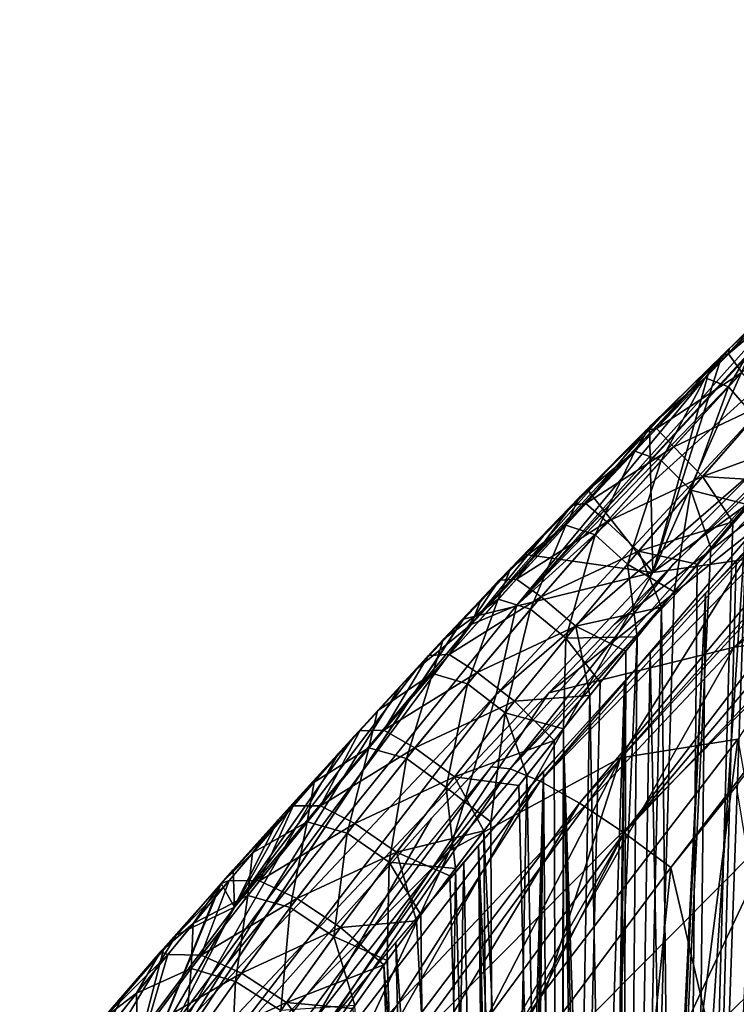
# Model space of a CAD drawing. Header units: millimetres. Extents: x -148 to 148, y -42 to 96.
# Tile 22 of 132: x -135 to -122, y 39 to 56. Entities that reach past the tile are written whole.
import ezdxf

# ---------------------------------------------------------------- set-up
doc = ezdxf.new("R2010")
doc.units = ezdxf.units.MM
doc.header["$LTSCALE"] = 127.314815
for name, color, linetype in [('163', 7, 'CONTINUOUS'), ('165', 7, 'CONTINUOUS'), ('169', 7, 'CONTINUOUS'), ('170', 7, 'CONTINUOUS'), ('185', 7, 'CONTINUOUS'), ('189', 7, 'CONTINUOUS'), ('190', 7, 'CONTINUOUS'), ('203', 7, 'CONTINUOUS'), ('206', 7, 'CONTINUOUS'), ('216', 7, 'CONTINUOUS'), ('218', 7, 'CONTINUOUS'), ('234', 7, 'CONTINUOUS'), ('236', 7, 'CONTINUOUS'), ('237', 7, 'CONTINUOUS')]:
    doc.layers.add(name, color=color, linetype=linetype)

msp = doc.modelspace()

# ---------------------------------------------------------------- linework, layer by layer
at = {"layer": '163', "color": 40, "linetype": 'Continuous', "true_color": 0xfaa000}
for points in [[(-118.674, 46.944, 37.557), (-109.849, 56.048, 34.356), (-123.34, 46.279, 25.943), (-118.674, 46.944, 37.557)], [(-109.849, 56.048, 34.356), (-114.237, 55.377, 23.875), (-123.34, 46.279, 25.943), (-109.849, 56.048, 34.356)], [(-123.34, 46.279, 25.943), (-114.237, 55.377, 23.875), (-121.279, 50.936, 14.214), (-123.34, 46.279, 25.943)], [(-122.117, 50.112, 14.309), (-123.34, 46.279, 25.943), (-121.279, 50.936, 14.214), (-122.117, 50.112, 14.309)], [(-122.324, 49.907, 14.326), (-123.34, 46.279, 25.943), (-122.117, 50.112, 14.309), (-122.324, 49.907, 14.326)], [(-123.394, 48.839, 14.379), (-123.34, 46.279, 25.943), (-122.324, 49.907, 14.326), (-123.394, 48.839, 14.379)], [(-124.485, 47.734, 14.369), (-123.34, 46.279, 25.943), (-123.394, 48.839, 14.379), (-124.485, 47.734, 14.369)], [(-125.589, 46.598, 14.294), (-123.34, 46.279, 25.943), (-124.485, 47.734, 14.369), (-125.589, 46.598, 14.294)], [(-116.397, 37.663, 58.857), (-112.747, 47.457, 48.862), (-123.229, 37.286, 47.15), (-116.397, 37.663, 58.857)], [(-112.747, 47.457, 48.862), (-118.674, 46.944, 37.557), (-123.229, 37.286, 47.15), (-112.747, 47.457, 48.862)], [(-123.229, 37.286, 47.15), (-118.674, 46.944, 37.557), (-128.749, 36.776, 35.033), (-123.229, 37.286, 47.15)], [(-118.674, 46.944, 37.557), (-123.34, 46.279, 25.943), (-128.749, 36.776, 35.033), (-118.674, 46.944, 37.557)], [(-126.679, 45.458, 14.155), (-123.34, 46.279, 25.943), (-125.589, 46.598, 14.294), (-126.679, 45.458, 14.155)], [(-123.34, 46.279, 25.943), (-126.679, 45.458, 14.155), (-132.881, 36.129, 22.648), (-123.34, 46.279, 25.943)], [(-128.749, 36.776, 35.033), (-123.34, 46.279, 25.943), (-132.881, 36.129, 22.648), (-128.749, 36.776, 35.033)], [(-126.679, 45.458, 14.155), (-126.696, 45.44, 14.152), (-132.881, 36.129, 22.648), (-126.679, 45.458, 14.155)], [(-132.881, 36.129, 22.648), (-126.696, 45.44, 14.152), (-127.801, 44.265, 13.944), (-132.881, 36.129, 22.648)], [(-128.89, 43.086, 13.67), (-132.881, 36.129, 22.648), (-127.801, 44.265, 13.944), (-128.89, 43.086, 13.67)], [(-129.957, 41.91, 13.333), (-132.881, 36.129, 22.648), (-128.89, 43.086, 13.67), (-129.957, 41.91, 13.333)], [(-130.959, 40.786, 12.95), (-132.881, 36.129, 22.648), (-129.957, 41.91, 13.333), (-130.959, 40.786, 12.95)], [(-130.99, 40.752, 12.937), (-132.881, 36.129, 22.648), (-130.959, 40.786, 12.95), (-130.99, 40.752, 12.937)], [(-131.979, 39.621, 12.488), (-132.881, 36.129, 22.648), (-130.99, 40.752, 12.937), (-131.979, 39.621, 12.488)], [(-132.919, 38.527, 11.992), (-132.881, 36.129, 22.648), (-131.979, 39.621, 12.488), (-132.919, 38.527, 11.992)]]:
    msp.add_3dface(points, dxfattribs=at)
at = {"layer": '165', "color": 40, "linetype": 'Continuous', "true_color": 0xfaa000}
for points in [[(-121.992, 50.235, -14.297), (-126.548, 45.362, -15.517), (-122.116, 50.113, -14.309), (-121.992, 50.235, -14.297)], [(-122.116, 50.113, -14.309), (-126.548, 45.362, -15.517), (-123.064, 49.17, -14.37), (-122.116, 50.113, -14.309)], [(-123.064, 49.17, -14.37), (-126.548, 45.362, -15.517), (-124.16, 48.065, -14.379), (-123.064, 49.17, -14.37)], [(-124.16, 48.065, -14.379), (-126.548, 45.362, -15.517), (-125.272, 46.926, -14.322), (-124.16, 48.065, -14.379)], [(-125.272, 46.926, -14.322), (-126.548, 45.362, -15.517), (-126.389, 45.763, -14.198), (-125.272, 46.926, -14.322)], [(-126.389, 45.763, -14.198), (-126.548, 45.362, -15.517), (-127.507, 44.58, -14.006), (-126.389, 45.763, -14.198)], [(-126.548, 45.362, -15.517), (-130.727, 40.368, -16.668), (-127.507, 44.58, -14.006), (-126.548, 45.362, -15.517)], [(-127.507, 44.58, -14.006), (-130.727, 40.368, -16.668), (-128.611, 43.39, -13.747), (-127.507, 44.58, -14.006)], [(-128.611, 43.39, -13.747), (-130.727, 40.368, -16.668), (-129.695, 42.202, -13.422), (-128.611, 43.39, -13.747)], [(-129.695, 42.202, -13.422), (-130.727, 40.368, -16.668), (-130.747, 41.026, -13.037), (-129.695, 42.202, -13.422)], [(-130.747, 41.026, -13.037), (-130.727, 40.368, -16.668), (-130.959, 40.787, -12.95), (-130.747, 41.026, -13.037)], [(-130.959, 40.787, -12.95), (-130.727, 40.368, -16.668), (-131.756, 39.877, -12.596), (-130.959, 40.787, -12.95)], [(-130.727, 40.368, -16.668), (-134.519, 35.289, -17.739), (-131.756, 39.877, -12.596), (-130.727, 40.368, -16.668)], [(-131.756, 39.877, -12.596), (-134.519, 35.289, -17.739), (-132.717, 38.764, -12.105), (-131.756, 39.877, -12.596)], [(-132.717, 38.764, -12.105), (-134.519, 35.289, -17.739), (-133.619, 37.699, -11.574), (-132.717, 38.764, -12.105)]]:
    msp.add_3dface(points, dxfattribs=at)
at = {"layer": '169', "color": 40, "linetype": 'Continuous', "true_color": 0xfaa000}
for points in [[(-122.842, 13.913, 5.342), (-120.414, 48.953, 11.093), (-121.849, 13.913, 5.068), (-122.842, 13.913, 5.342)], [(-121.037, 48.227, 11.132), (-120.414, 48.953, 11.093), (-122.842, 13.913, 5.342), (-121.037, 48.227, 11.132)], [(-121.67, 47.483, 11.145), (-121.037, 48.227, 11.132), (-122.842, 13.913, 5.342), (-121.67, 47.483, 11.145)], [(-123.903, 13.913, 5.514), (-121.67, 47.483, 11.145), (-122.842, 13.913, 5.342), (-123.903, 13.913, 5.514)], [(-122.312, 46.72, 11.13), (-121.67, 47.483, 11.145), (-123.903, 13.913, 5.514), (-122.312, 46.72, 11.13)], [(-122.961, 45.938, 11.089), (-122.312, 46.72, 11.13), (-123.903, 13.913, 5.514), (-122.961, 45.938, 11.089)], [(-123.613, 45.143, 11.019), (-122.961, 45.938, 11.089), (-123.903, 13.913, 5.514), (-123.613, 45.143, 11.019)], [(-125, 13.913, 5.573), (-123.613, 45.143, 11.019), (-123.903, 13.913, 5.514), (-125, 13.913, 5.573)], [(-124.266, 44.337, 10.92), (-123.613, 45.143, 11.019), (-125, 13.913, 5.573), (-124.266, 44.337, 10.92)], [(-124.917, 43.521, 10.793), (-124.266, 44.337, 10.92), (-125, 13.913, 5.573), (-124.917, 43.521, 10.793)], [(-125.564, 42.698, 10.638), (-124.917, 43.521, 10.793), (-125, 13.913, 5.573), (-125.564, 42.698, 10.638)], [(-126.2, 41.875, 10.456), (-125.564, 42.698, 10.638), (-126.097, 13.913, 5.514), (-126.2, 41.875, 10.456)], [(-126.097, 13.913, 5.514), (-125.564, 42.698, 10.638), (-125, 13.913, 5.573), (-126.097, 13.913, 5.514)], [(-126.825, 41.053, 10.247), (-126.2, 41.875, 10.456), (-126.097, 13.913, 5.514), (-126.825, 41.053, 10.247)], [(-127.437, 40.235, 10.013), (-126.825, 41.053, 10.247), (-127.158, 13.913, 5.342), (-127.437, 40.235, 10.013)], [(-127.158, 13.913, 5.342), (-126.825, 41.053, 10.247), (-126.097, 13.913, 5.514), (-127.158, 13.913, 5.342)], [(-128.029, 39.427, 9.756), (-127.437, 40.235, 10.013), (-127.158, 13.913, 5.342), (-128.029, 39.427, 9.756)], [(-128.599, 38.634, 9.479), (-128.029, 39.427, 9.756), (-127.158, 13.913, 5.342), (-128.599, 38.634, 9.479)]]:
    msp.add_3dface(points, dxfattribs=at)
at = {"layer": '170', "color": 40, "linetype": 'Continuous', "true_color": 0xfaa000}
for points in [[(-121.849, 13.913, -5.068), (-121.311, 47.907, -11.141), (-122.842, 13.913, -5.342), (-121.849, 13.913, -5.068)], [(-121.311, 47.907, -11.141), (-121.927, 47.178, -11.142), (-122.842, 13.913, -5.342), (-121.311, 47.907, -11.141)], [(-121.927, 47.178, -11.142), (-122.553, 46.43, -11.118), (-122.842, 13.913, -5.342), (-121.927, 47.178, -11.142)], [(-122.553, 46.43, -11.118), (-123.184, 45.667, -11.068), (-122.842, 13.913, -5.342), (-122.553, 46.43, -11.118)], [(-122.842, 13.913, -5.342), (-123.184, 45.667, -11.068), (-123.903, 13.913, -5.514), (-122.842, 13.913, -5.342)], [(-123.184, 45.667, -11.068), (-123.817, 44.893, -10.991), (-123.903, 13.913, -5.514), (-123.184, 45.667, -11.068)], [(-123.817, 44.893, -10.991), (-124.449, 44.109, -10.887), (-123.903, 13.913, -5.514), (-123.817, 44.893, -10.991)], [(-124.449, 44.109, -10.887), (-125.08, 43.315, -10.757), (-125, 13.913, -5.573), (-124.449, 44.109, -10.887)], [(-123.903, 13.913, -5.514), (-124.449, 44.109, -10.887), (-125, 13.913, -5.573), (-123.903, 13.913, -5.514)], [(-125.08, 43.315, -10.757), (-125.705, 42.517, -10.6), (-125, 13.913, -5.573), (-125.08, 43.315, -10.757)], [(-125.705, 42.517, -10.6), (-126.32, 41.719, -10.418), (-125, 13.913, -5.573), (-125.705, 42.517, -10.6)], [(-126.32, 41.719, -10.418), (-126.924, 40.922, -10.212), (-126.097, 13.913, -5.514), (-126.32, 41.719, -10.418)], [(-125, 13.913, -5.573), (-126.32, 41.719, -10.418), (-126.097, 13.913, -5.514), (-125, 13.913, -5.573)], [(-126.924, 40.922, -10.212), (-127.514, 40.13, -9.981), (-126.097, 13.913, -5.514), (-126.924, 40.922, -10.212)], [(-127.514, 40.13, -9.981), (-128.086, 39.349, -9.73), (-126.097, 13.913, -5.514), (-127.514, 40.13, -9.981)], [(-128.086, 39.349, -9.73), (-128.637, 38.581, -9.459), (-127.158, 13.913, -5.342), (-128.086, 39.349, -9.73)], [(-126.097, 13.913, -5.514), (-128.086, 39.349, -9.73), (-127.158, 13.913, -5.342), (-126.097, 13.913, -5.514)]]:
    msp.add_3dface(points, dxfattribs=at)
at = {"layer": '185', "color": 40, "linetype": 'Continuous', "true_color": 0xfaa000}
for points in [[(-113.008, 53.851, 23.47), (-108.686, 54.518, 33.797), (-121.903, 44.965, 25.476), (-113.008, 53.851, 23.47)], [(-121.903, 44.965, 25.476), (-108.686, 54.518, 33.797), (-117.309, 45.627, 36.916), (-121.903, 44.965, 25.476)], [(-125.174, 44.158, 13.937), (-113.008, 53.851, 23.47), (-121.903, 44.965, 25.476), (-125.174, 44.158, 13.937)], [(-124.014, 45.369, 14.08), (-113.008, 53.851, 23.47), (-125.174, 44.158, 13.937), (-124.014, 45.369, 14.08)], [(-120.827, 48.592, 14.093), (-113.008, 53.851, 23.47), (-124.014, 45.369, 14.08), (-120.827, 48.592, 14.093)], [(-127.143, 35.711, 34.472), (-117.309, 45.627, 36.916), (-121.706, 36.218, 46.396), (-127.143, 35.711, 34.472)], [(-121.903, 44.965, 25.476), (-117.309, 45.627, 36.916), (-127.143, 35.711, 34.472), (-121.903, 44.965, 25.476)], [(-131.212, 35.071, 22.296), (-121.903, 44.965, 25.476), (-127.143, 35.711, 34.472), (-131.212, 35.071, 22.296)], [(-125.174, 44.158, 13.937), (-121.903, 44.965, 25.476), (-131.212, 35.071, 22.296), (-125.174, 44.158, 13.937)], [(-127.244, 41.94, 13.493), (-125.174, 44.158, 13.937), (-131.212, 35.071, 22.296), (-127.244, 41.94, 13.493)], [(-130.279, 38.546, 12.361), (-127.244, 41.94, 13.493), (-131.212, 35.071, 22.296), (-130.279, 38.546, 12.361)]]:
    msp.add_3dface(points, dxfattribs=at)
at = {"layer": '189', "color": 40, "linetype": 'Continuous', "true_color": 0xfaa000}
for points in [[(-121.866, 46.494, 13.074), (-122.763, 13.566, 7.336), (-120.384, 48.055, 13.029), (-121.866, 46.494, 13.074)], [(-122.763, 13.566, 7.336), (-121.67, 13.566, 7.075), (-120.384, 48.055, 13.029), (-122.763, 13.566, 7.336)], [(-123.384, 44.857, 12.986), (-122.763, 13.566, 7.336), (-121.866, 46.494, 13.074), (-123.384, 44.857, 12.986)], [(-124.91, 43.17, 12.762), (-123.907, 13.566, 7.494), (-123.384, 44.857, 12.986), (-124.91, 43.17, 12.762)], [(-123.907, 13.566, 7.494), (-122.763, 13.566, 7.336), (-123.384, 44.857, 12.986), (-123.907, 13.566, 7.494)], [(-126.417, 41.457, 12.402), (-125, 8.913, 6.722), (-124.91, 43.17, 12.762), (-126.417, 41.457, 12.402)], [(-125, 8.913, 6.722), (-124.314, 8.913, 6.701), (-124.91, 43.17, 12.762), (-125, 8.913, 6.722)], [(-124.116, 11.18, 7.089), (-123.907, 13.566, 7.494), (-124.91, 43.17, 12.762), (-124.116, 11.18, 7.089)], [(-124.314, 8.913, 6.701), (-124.116, 11.18, 7.089), (-124.91, 43.17, 12.762), (-124.314, 8.913, 6.701)], [(-127.875, 39.751, 11.912), (-126.093, 13.566, 7.494), (-126.417, 41.457, 12.402), (-127.875, 39.751, 11.912)], [(-126.093, 13.566, 7.494), (-125.884, 11.18, 7.089), (-126.417, 41.457, 12.402), (-126.093, 13.566, 7.494)], [(-125.884, 11.18, 7.089), (-125.686, 8.913, 6.701), (-126.417, 41.457, 12.402), (-125.884, 11.18, 7.089)], [(-125.686, 8.913, 6.701), (-125, 8.913, 6.722), (-126.417, 41.457, 12.402), (-125.686, 8.913, 6.701)], [(-129.251, 38.091, 11.308), (-127.237, 13.566, 7.336), (-127.875, 39.751, 11.912), (-129.251, 38.091, 11.308)], [(-127.237, 13.566, 7.336), (-126.093, 13.566, 7.494), (-127.875, 39.751, 11.912), (-127.237, 13.566, 7.336)]]:
    msp.add_3dface(points, dxfattribs=at)
at = {"layer": '190', "color": 40, "linetype": 'Continuous', "true_color": 0xfaa000}
for points in [[(-122.406, 45.916, -13.058), (-120.512, 47.853, -13.026), (-122.763, 13.566, -7.336), (-122.406, 45.916, -13.058)], [(-122.763, 13.566, -7.336), (-120.512, 47.853, -13.026), (-121.67, 13.566, -7.075), (-122.763, 13.566, -7.336)], [(-123.836, 44.362, -12.934), (-122.406, 45.916, -13.058), (-124.116, 11.18, -7.089), (-123.836, 44.362, -12.934)], [(-124.116, 11.18, -7.089), (-122.406, 45.916, -13.058), (-123.907, 13.566, -7.494), (-124.116, 11.18, -7.089)], [(-123.907, 13.566, -7.494), (-122.406, 45.916, -13.058), (-122.763, 13.566, -7.336), (-123.907, 13.566, -7.494)], [(-125.266, 42.769, -12.69), (-123.836, 44.362, -12.934), (-125, 8.913, -6.722), (-125.266, 42.769, -12.69)], [(-125, 8.913, -6.722), (-123.836, 44.362, -12.934), (-124.314, 8.913, -6.701), (-125, 8.913, -6.722)], [(-124.314, 8.913, -6.701), (-123.836, 44.362, -12.934), (-124.116, 11.18, -7.089), (-124.314, 8.913, -6.701)], [(-126.673, 41.161, -12.326), (-125.266, 42.769, -12.69), (-126.093, 13.566, -7.494), (-126.673, 41.161, -12.326)], [(-126.093, 13.566, -7.494), (-125.266, 42.769, -12.69), (-125.884, 11.18, -7.089), (-126.093, 13.566, -7.494)], [(-125.884, 11.18, -7.089), (-125.266, 42.769, -12.69), (-125.686, 8.913, -6.701), (-125.884, 11.18, -7.089)], [(-125.686, 8.913, -6.701), (-125.266, 42.769, -12.69), (-125, 8.913, -6.722), (-125.686, 8.913, -6.701)], [(-128.032, 39.565, -11.851), (-126.673, 41.161, -12.326), (-127.237, 13.566, -7.336), (-128.032, 39.565, -11.851)], [(-127.237, 13.566, -7.336), (-126.673, 41.161, -12.326), (-126.093, 13.566, -7.494), (-127.237, 13.566, -7.336)], [(-129.316, 38.011, -11.276), (-128.032, 39.565, -11.851), (-127.237, 13.566, -7.336), (-129.316, 38.011, -11.276)]]:
    msp.add_3dface(points, dxfattribs=at)
at = {"layer": '203', "color": 40, "linetype": 'Continuous', "true_color": 0xfaa000}
for points in [[(-125.228, 38.916, -20.879), (-121.835, 43.337, -19.623), (-125.158, 17.488, -24.611), (-125.228, 38.916, -20.879)], [(-125.158, 17.488, -24.611), (-121.835, 43.337, -19.623), (-117.851, 20.985, -22.97), (-125.158, 17.488, -24.611)], [(-128.31, 34.452, -22.074), (-125.228, 38.916, -20.879), (-125.158, 17.488, -24.611), (-128.31, 34.452, -22.074)]]:
    msp.add_3dface(points, dxfattribs=at)
at = {"layer": '206', "color": 40, "linetype": 'Continuous', "true_color": 0xfaa000}
for points in [[(-121.861, 42.511, -17.721), (-123.021, 41.067, -18.141), (-118.247, 20.588, -21.046), (-121.861, 42.511, -17.721)], [(-123.021, 41.067, -18.141), (-126.666, 36.177, -19.506), (-125.476, 17.121, -22.67), (-123.021, 41.067, -18.141)], [(-118.247, 20.588, -21.046), (-123.021, 41.067, -18.141), (-125.476, 17.121, -22.67), (-118.247, 20.588, -21.046)]]:
    msp.add_3dface(points, dxfattribs=at)
at = {"layer": '216', "color": 40, "linetype": 'Continuous', "true_color": 0xfaa000}
for points in [[(-118.698, 50.374, -14.091), (-120.904, 48.386, -14.29), (-125.858, 42.814, -16.039), (-118.698, 50.374, -14.091)], [(-125.325, 42.593, -16.902), (-118.698, 50.374, -14.091), (-125.858, 42.814, -16.039), (-125.325, 42.593, -16.902)], [(-118.413, 50.232, -14.579), (-118.698, 50.374, -14.091), (-125.325, 42.593, -16.902), (-118.413, 50.232, -14.579)], [(-118.075, 50.023, -15.005), (-118.413, 50.232, -14.579), (-125.325, 42.593, -16.902), (-118.075, 50.023, -15.005)], [(-124.635, 42.205, -17.573), (-118.075, 50.023, -15.005), (-125.325, 42.593, -16.902), (-124.635, 42.205, -17.573)], [(-117.694, 49.754, -15.353), (-118.075, 50.023, -15.005), (-124.635, 42.205, -17.573), (-117.694, 49.754, -15.353)], [(-123.846, 41.682, -17.998), (-117.694, 49.754, -15.353), (-124.635, 42.205, -17.573), (-123.846, 41.682, -17.998)], [(-117.283, 49.433, -15.613), (-117.694, 49.754, -15.353), (-123.846, 41.682, -17.998), (-117.283, 49.433, -15.613)], [(-116.856, 49.072, -15.775), (-117.283, 49.433, -15.613), (-123.846, 41.682, -17.998), (-116.856, 49.072, -15.775)], [(-123.021, 41.067, -18.141), (-116.856, 49.072, -15.775), (-123.846, 41.682, -17.998), (-123.021, 41.067, -18.141)], [(-123.021, 41.067, -18.141), (-121.861, 42.511, -17.721), (-116.856, 49.072, -15.775), (-123.021, 41.067, -18.141)], [(-120.904, 48.386, -14.29), (-122.975, 46.436, -14.146), (-125.858, 42.814, -16.039), (-120.904, 48.386, -14.29)], [(-125.858, 42.814, -16.039), (-122.975, 46.436, -14.146), (-126.19, 42.85, -15.056), (-125.858, 42.814, -16.039)], [(-132.289, 34.543, -18.066), (-126.19, 42.85, -15.056), (-130.457, 37.582, -16.3), (-132.289, 34.543, -18.066)], [(-125.858, 42.814, -16.039), (-126.19, 42.85, -15.056), (-132.289, 34.543, -18.066), (-125.858, 42.814, -16.039)], [(-125.858, 42.814, -16.039), (-132.289, 34.543, -18.066), (-131.663, 34.333, -19.028), (-125.858, 42.814, -16.039)], [(-125.325, 42.593, -16.902), (-125.858, 42.814, -16.039), (-131.663, 34.333, -19.028), (-125.325, 42.593, -16.902)], [(-125.325, 42.593, -16.902), (-131.663, 34.333, -19.028), (-130.846, 33.958, -19.773), (-125.325, 42.593, -16.902)], [(-124.635, 42.205, -17.573), (-125.325, 42.593, -16.902), (-130.846, 33.958, -19.773), (-124.635, 42.205, -17.573)], [(-124.635, 42.205, -17.573), (-130.846, 33.958, -19.773), (-129.904, 33.447, -20.238), (-124.635, 42.205, -17.573)], [(-123.846, 41.682, -17.998), (-124.635, 42.205, -17.573), (-129.904, 33.447, -20.238), (-123.846, 41.682, -17.998)], [(-128.915, 32.842, -20.386), (-123.846, 41.682, -17.998), (-129.904, 33.447, -20.238), (-128.915, 32.842, -20.386)], [(-128.915, 32.842, -20.386), (-126.666, 36.177, -19.506), (-123.846, 41.682, -17.998), (-128.915, 32.842, -20.386)], [(-126.666, 36.177, -19.506), (-123.021, 41.067, -18.141), (-123.846, 41.682, -17.998), (-126.666, 36.177, -19.506)]]:
    msp.add_3dface(points, dxfattribs=at)
at = {"layer": '218', "color": 40, "linetype": 'Continuous', "true_color": 0xfaa000}
for points in [[(-118.385, 53.316, -14.663), (-125.748, 45.696, -16.765), (-118.832, 53.164, -14.147), (-118.385, 53.316, -14.663)], [(-125.748, 45.696, -16.765), (-118.385, 53.316, -14.663), (-118.82, 51.976, -16.044), (-125.748, 45.696, -16.765)], [(-118.832, 53.164, -14.147), (-125.748, 45.696, -16.765), (-119.213, 52.801, -14.248), (-118.832, 53.164, -14.147)], [(-119.213, 52.801, -14.248), (-125.748, 45.696, -16.765), (-120.287, 51.805, -14.398), (-119.213, 52.801, -14.248)], [(-126.102, 44.126, -18.292), (-118.82, 51.976, -16.044), (-119.769, 49.626, -17.452), (-126.102, 44.126, -18.292)], [(-126.102, 44.126, -18.292), (-125.748, 45.696, -16.765), (-118.82, 51.976, -16.044), (-126.102, 44.126, -18.292)], [(-125.748, 45.696, -16.765), (-121.992, 50.235, -14.297), (-120.287, 51.805, -14.398), (-125.748, 45.696, -16.765)], [(-123.911, 43.007, -19.77), (-119.769, 49.626, -17.452), (-116.971, 50.83, -17.4), (-123.911, 43.007, -19.77)], [(-121.835, 43.337, -19.623), (-123.911, 43.007, -19.77), (-116.971, 50.83, -17.4), (-121.835, 43.337, -19.623)], [(-126.548, 45.362, -15.517), (-121.992, 50.235, -14.297), (-125.748, 45.696, -16.765), (-126.548, 45.362, -15.517)], [(-126.924, 41.369, -19.839), (-126.102, 44.126, -18.292), (-119.769, 49.626, -17.452), (-126.924, 41.369, -19.839)], [(-126.924, 41.369, -19.839), (-119.769, 49.626, -17.452), (-123.911, 43.007, -19.77), (-126.924, 41.369, -19.839)], [(-132.44, 37.404, -18.787), (-125.748, 45.696, -16.765), (-126.102, 44.126, -18.292), (-132.44, 37.404, -18.787)], [(-132.44, 37.404, -18.787), (-126.548, 45.362, -15.517), (-125.748, 45.696, -16.765), (-132.44, 37.404, -18.787)], [(-130.727, 40.368, -16.668), (-126.548, 45.362, -15.517), (-132.44, 37.404, -18.787), (-130.727, 40.368, -16.668)], [(-132.662, 35.593, -20.457), (-126.102, 44.126, -18.292), (-126.924, 41.369, -19.839), (-132.662, 35.593, -20.457)], [(-132.662, 35.593, -20.457), (-132.44, 37.404, -18.787), (-126.102, 44.126, -18.292), (-132.662, 35.593, -20.457)], [(-121.835, 43.337, -19.623), (-125.228, 38.916, -20.879), (-123.911, 43.007, -19.77), (-121.835, 43.337, -19.623)], [(-130.096, 34.547, -22.066), (-126.924, 41.369, -19.839), (-123.911, 43.007, -19.77), (-130.096, 34.547, -22.066)], [(-128.31, 34.452, -22.074), (-130.096, 34.547, -22.066), (-123.911, 43.007, -19.77), (-128.31, 34.452, -22.074)], [(-125.228, 38.916, -20.879), (-128.31, 34.452, -22.074), (-123.911, 43.007, -19.77), (-125.228, 38.916, -20.879)], [(-133.267, 32.415, -22.128), (-132.662, 35.593, -20.457), (-126.924, 41.369, -19.839), (-133.267, 32.415, -22.128)], [(-133.267, 32.415, -22.128), (-126.924, 41.369, -19.839), (-130.096, 34.547, -22.066), (-133.267, 32.415, -22.128)], [(-134.519, 35.289, -17.739), (-130.727, 40.368, -16.668), (-132.44, 37.404, -18.787), (-134.519, 35.289, -17.739)]]:
    msp.add_3dface(points, dxfattribs=at)
at = {"layer": '234', "color": 40, "linetype": 'Continuous', "true_color": 0xfaa000}
for points in [[(-122.413, 49.722, 13.277), (-121.147, 51.011, 13.278), (-122.003, 49.559, 12.341), (-122.413, 49.722, 13.277)], [(-121.279, 50.936, 14.214), (-121.147, 51.011, 13.278), (-122.413, 49.722, 13.277), (-121.279, 50.936, 14.214)], [(-122.003, 49.559, 12.341), (-121.147, 51.011, 13.278), (-120.798, 50.85, 12.316), (-122.003, 49.559, 12.341)], [(-122.117, 50.112, 14.309), (-121.279, 50.936, 14.214), (-122.413, 49.722, 13.277), (-122.117, 50.112, 14.309)], [(-122.003, 49.559, 12.341), (-120.798, 50.85, 12.316), (-121.539, 49.029, 11.593), (-122.003, 49.559, 12.341)], [(-122.324, 49.907, 14.326), (-122.117, 50.112, 14.309), (-123.386, 48.864, 14.24), (-122.324, 49.907, 14.326)], [(-122.117, 50.112, 14.309), (-122.413, 49.722, 13.277), (-123.386, 48.864, 14.24), (-122.117, 50.112, 14.309)], [(-123.394, 48.839, 14.379), (-122.324, 49.907, 14.326), (-123.386, 48.864, 14.24), (-123.394, 48.839, 14.379)], [(-122.413, 49.722, 13.277), (-123.657, 48.423, 13.184), (-123.386, 48.864, 14.24), (-122.413, 49.722, 13.277)], [(-123.657, 48.423, 13.184), (-122.413, 49.722, 13.277), (-123.19, 48.258, 12.278), (-123.657, 48.423, 13.184)], [(-123.19, 48.258, 12.278), (-122.413, 49.722, 13.277), (-122.003, 49.559, 12.341), (-123.19, 48.258, 12.278)], [(-123.19, 48.258, 12.278), (-122.003, 49.559, 12.341), (-122.669, 47.735, 11.563), (-123.19, 48.258, 12.278)], [(-122.669, 47.735, 11.563), (-122.003, 49.559, 12.341), (-121.539, 49.029, 11.593), (-122.669, 47.735, 11.563)], [(-121.67, 47.483, 11.145), (-122.669, 47.735, 11.563), (-121.539, 49.029, 11.593), (-121.67, 47.483, 11.145)], [(-123.386, 48.864, 14.24), (-123.657, 48.423, 13.184), (-124.631, 47.611, 14.086), (-123.386, 48.864, 14.24)], [(-123.394, 48.839, 14.379), (-123.386, 48.864, 14.24), (-124.631, 47.611, 14.086), (-123.394, 48.839, 14.379)], [(-124.485, 47.734, 14.369), (-123.394, 48.839, 14.379), (-124.631, 47.611, 14.086), (-124.485, 47.734, 14.369)], [(-123.657, 48.423, 13.184), (-124.876, 47.118, 13.006), (-124.631, 47.611, 14.086), (-123.657, 48.423, 13.184)], [(-124.876, 47.118, 13.006), (-123.657, 48.423, 13.184), (-124.355, 46.948, 12.132), (-124.876, 47.118, 13.006)], [(-124.355, 46.948, 12.132), (-123.657, 48.423, 13.184), (-123.19, 48.258, 12.278), (-124.355, 46.948, 12.132)], [(-124.355, 46.948, 12.132), (-123.19, 48.258, 12.278), (-123.783, 46.43, 11.454), (-124.355, 46.948, 12.132)], [(-123.783, 46.43, 11.454), (-123.19, 48.258, 12.278), (-122.669, 47.735, 11.563), (-123.783, 46.43, 11.454)], [(-125.589, 46.598, 14.294), (-124.485, 47.734, 14.369), (-124.631, 47.611, 14.086), (-125.589, 46.598, 14.294)], [(-122.961, 45.938, 11.089), (-123.783, 46.43, 11.454), (-122.669, 47.735, 11.563), (-122.961, 45.938, 11.089)], [(-122.312, 46.72, 11.13), (-122.961, 45.938, 11.089), (-122.669, 47.735, 11.563), (-122.312, 46.72, 11.13)], [(-121.67, 47.483, 11.145), (-122.312, 46.72, 11.13), (-122.669, 47.735, 11.563), (-121.67, 47.483, 11.145)], [(-124.631, 47.611, 14.086), (-124.876, 47.118, 13.006), (-125.849, 46.354, 13.851), (-124.631, 47.611, 14.086)], [(-125.589, 46.598, 14.294), (-124.631, 47.611, 14.086), (-125.849, 46.354, 13.851), (-125.589, 46.598, 14.294)], [(-126.067, 45.808, 12.745), (-124.876, 47.118, 13.006), (-125.496, 45.632, 11.906), (-126.067, 45.808, 12.745)], [(-124.876, 47.118, 13.006), (-126.067, 45.808, 12.745), (-125.849, 46.354, 13.851), (-124.876, 47.118, 13.006)], [(-125.496, 45.632, 11.906), (-124.876, 47.118, 13.006), (-124.355, 46.948, 12.132), (-125.496, 45.632, 11.906)], [(-125.496, 45.632, 11.906), (-124.355, 46.948, 12.132), (-124.875, 45.119, 11.268), (-125.496, 45.632, 11.906)], [(-124.875, 45.119, 11.268), (-124.355, 46.948, 12.132), (-123.783, 46.43, 11.454), (-124.875, 45.119, 11.268)], [(-126.679, 45.458, 14.155), (-125.589, 46.598, 14.294), (-125.849, 46.354, 13.851), (-126.679, 45.458, 14.155)], [(-125.849, 46.354, 13.851), (-126.067, 45.808, 12.745), (-127.039, 45.095, 13.537), (-125.849, 46.354, 13.851)], [(-126.679, 45.458, 14.155), (-125.849, 46.354, 13.851), (-127.039, 45.095, 13.537), (-126.679, 45.458, 14.155)], [(-123.613, 45.143, 11.019), (-124.875, 45.119, 11.268), (-123.783, 46.43, 11.454), (-123.613, 45.143, 11.019)], [(-122.961, 45.938, 11.089), (-123.613, 45.143, 11.019), (-123.783, 46.43, 11.454), (-122.961, 45.938, 11.089)], [(-126.067, 45.808, 12.745), (-127.227, 44.496, 12.404), (-127.039, 45.095, 13.537), (-126.067, 45.808, 12.745)], [(-127.227, 44.496, 12.404), (-126.067, 45.808, 12.745), (-126.609, 44.313, 11.603), (-127.227, 44.496, 12.404)], [(-126.609, 44.313, 11.603), (-126.067, 45.808, 12.745), (-125.496, 45.632, 11.906), (-126.609, 44.313, 11.603)], [(-126.609, 44.313, 11.603), (-125.496, 45.632, 11.906), (-125.945, 43.803, 11.009), (-126.609, 44.313, 11.603)], [(-125.945, 43.803, 11.009), (-125.496, 45.632, 11.906), (-124.875, 45.119, 11.268), (-125.945, 43.803, 11.009)], [(-127.801, 44.265, 13.944), (-126.696, 45.44, 14.152), (-127.039, 45.095, 13.537), (-127.801, 44.265, 13.944)], [(-126.696, 45.44, 14.152), (-126.679, 45.458, 14.155), (-127.039, 45.095, 13.537), (-126.696, 45.44, 14.152)], [(-127.039, 45.095, 13.537), (-127.227, 44.496, 12.404), (-128.197, 43.835, 13.147), (-127.039, 45.095, 13.537)], [(-127.801, 44.265, 13.944), (-127.039, 45.095, 13.537), (-128.197, 43.835, 13.147), (-127.801, 44.265, 13.944)], [(-124.917, 43.521, 10.793), (-125.945, 43.803, 11.009), (-124.875, 45.119, 11.268), (-124.917, 43.521, 10.793)], [(-124.266, 44.337, 10.92), (-124.917, 43.521, 10.793), (-124.875, 45.119, 11.268), (-124.266, 44.337, 10.92)], [(-123.613, 45.143, 11.019), (-124.266, 44.337, 10.92), (-124.875, 45.119, 11.268), (-123.613, 45.143, 11.019)], [(-127.227, 44.496, 12.404), (-128.354, 43.185, 11.985), (-128.197, 43.835, 13.147), (-127.227, 44.496, 12.404)], [(-128.354, 43.185, 11.985), (-127.227, 44.496, 12.404), (-127.69, 42.993, 11.225), (-128.354, 43.185, 11.985)], [(-127.69, 42.993, 11.225), (-127.227, 44.496, 12.404), (-126.609, 44.313, 11.603), (-127.69, 42.993, 11.225)], [(-128.89, 43.086, 13.67), (-127.801, 44.265, 13.944), (-128.197, 43.835, 13.147), (-128.89, 43.086, 13.67)], [(-127.69, 42.993, 11.225), (-126.609, 44.313, 11.603), (-126.986, 42.484, 10.677), (-127.69, 42.993, 11.225)], [(-126.986, 42.484, 10.677), (-126.609, 44.313, 11.603), (-125.945, 43.803, 11.009), (-126.986, 42.484, 10.677)], [(-128.197, 43.835, 13.147), (-128.354, 43.185, 11.985), (-129.321, 42.578, 12.681), (-128.197, 43.835, 13.147)], [(-128.89, 43.086, 13.67), (-128.197, 43.835, 13.147), (-129.321, 42.578, 12.681), (-128.89, 43.086, 13.67)], [(-126.2, 41.875, 10.456), (-126.986, 42.484, 10.677), (-125.945, 43.803, 11.009), (-126.2, 41.875, 10.456)], [(-125.564, 42.698, 10.638), (-126.2, 41.875, 10.456), (-125.945, 43.803, 11.009), (-125.564, 42.698, 10.638)], [(-124.917, 43.521, 10.793), (-125.564, 42.698, 10.638), (-125.945, 43.803, 11.009), (-124.917, 43.521, 10.793)], [(-128.354, 43.185, 11.985), (-129.442, 41.877, 11.489), (-129.321, 42.578, 12.681), (-128.354, 43.185, 11.985)], [(-129.442, 41.877, 11.489), (-128.354, 43.185, 11.985), (-128.737, 41.675, 10.773), (-129.442, 41.877, 11.489)], [(-128.737, 41.675, 10.773), (-128.354, 43.185, 11.985), (-127.69, 42.993, 11.225), (-128.737, 41.675, 10.773)], [(-129.957, 41.91, 13.333), (-128.89, 43.086, 13.67), (-129.321, 42.578, 12.681), (-129.957, 41.91, 13.333)], [(-128.737, 41.675, 10.773), (-127.69, 42.993, 11.225), (-127.996, 41.166, 10.275), (-128.737, 41.675, 10.773)], [(-127.996, 41.166, 10.275), (-127.69, 42.993, 11.225), (-126.986, 42.484, 10.677), (-127.996, 41.166, 10.275)], [(-129.321, 42.578, 12.681), (-129.442, 41.877, 11.489), (-130.408, 41.326, 12.14), (-129.321, 42.578, 12.681)], [(-129.957, 41.91, 13.333), (-129.321, 42.578, 12.681), (-130.408, 41.326, 12.14), (-129.957, 41.91, 13.333)], [(-126.825, 41.053, 10.247), (-127.996, 41.166, 10.275), (-126.986, 42.484, 10.677), (-126.825, 41.053, 10.247)], [(-126.2, 41.875, 10.456), (-126.825, 41.053, 10.247), (-126.986, 42.484, 10.677), (-126.2, 41.875, 10.456)], [(-130.959, 40.786, 12.95), (-129.957, 41.91, 13.333), (-130.408, 41.326, 12.14), (-130.959, 40.786, 12.95)], [(-129.442, 41.877, 11.489), (-130.489, 40.575, 10.917), (-130.408, 41.326, 12.14), (-129.442, 41.877, 11.489)], [(-130.489, 40.575, 10.917), (-129.442, 41.877, 11.489), (-129.743, 40.362, 10.248), (-130.489, 40.575, 10.917)], [(-129.743, 40.362, 10.248), (-129.442, 41.877, 11.489), (-128.737, 41.675, 10.773), (-129.743, 40.362, 10.248)], [(-129.743, 40.362, 10.248), (-128.737, 41.675, 10.773), (-128.972, 39.851, 9.803), (-129.743, 40.362, 10.248)], [(-128.972, 39.851, 9.803), (-128.737, 41.675, 10.773), (-127.996, 41.166, 10.275), (-128.972, 39.851, 9.803)], [(-130.408, 41.326, 12.14), (-130.489, 40.575, 10.917), (-131.454, 40.082, 11.524), (-130.408, 41.326, 12.14)], [(-130.959, 40.786, 12.95), (-130.408, 41.326, 12.14), (-131.454, 40.082, 11.524), (-130.959, 40.786, 12.95)], [(-128.029, 39.427, 9.756), (-128.972, 39.851, 9.803), (-127.996, 41.166, 10.275), (-128.029, 39.427, 9.756)], [(-127.437, 40.235, 10.013), (-128.029, 39.427, 9.756), (-127.996, 41.166, 10.275), (-127.437, 40.235, 10.013)], [(-126.825, 41.053, 10.247), (-127.437, 40.235, 10.013), (-127.996, 41.166, 10.275), (-126.825, 41.053, 10.247)], [(-130.99, 40.752, 12.937), (-130.959, 40.786, 12.95), (-132.033, 39.578, 12.31), (-130.99, 40.752, 12.937)], [(-130.959, 40.786, 12.95), (-131.454, 40.082, 11.524), (-132.033, 39.578, 12.31), (-130.959, 40.786, 12.95)], [(-131.979, 39.621, 12.488), (-130.99, 40.752, 12.937), (-132.033, 39.578, 12.31), (-131.979, 39.621, 12.488)], [(-131.49, 39.284, 10.268), (-130.489, 40.575, 10.917), (-130.706, 39.058, 9.65), (-131.49, 39.284, 10.268)], [(-130.489, 40.575, 10.917), (-131.49, 39.284, 10.268), (-131.454, 40.082, 11.524), (-130.489, 40.575, 10.917)], [(-130.706, 39.058, 9.65), (-130.489, 40.575, 10.917), (-129.743, 40.362, 10.248), (-130.706, 39.058, 9.65)], [(-130.706, 39.058, 9.65), (-129.743, 40.362, 10.248), (-129.907, 38.542, 9.262), (-130.706, 39.058, 9.65)], [(-129.907, 38.542, 9.262), (-129.743, 40.362, 10.248), (-128.972, 39.851, 9.803), (-129.907, 38.542, 9.262)], [(-131.454, 40.082, 11.524), (-132.455, 38.851, 10.831), (-132.033, 39.578, 12.31), (-131.454, 40.082, 11.524)], [(-131.454, 40.082, 11.524), (-131.49, 39.284, 10.268), (-132.455, 38.851, 10.831), (-131.454, 40.082, 11.524)], [(-128.599, 38.634, 9.479), (-129.907, 38.542, 9.262), (-128.972, 39.851, 9.803), (-128.599, 38.634, 9.479)], [(-128.029, 39.427, 9.756), (-128.599, 38.634, 9.479), (-128.972, 39.851, 9.803), (-128.029, 39.427, 9.756)], [(-132.033, 39.578, 12.31), (-132.455, 38.851, 10.831), (-133.064, 38.382, 11.591), (-132.033, 39.578, 12.31)], [(-132.919, 38.527, 11.992), (-132.033, 39.578, 12.31), (-133.064, 38.382, 11.591), (-132.919, 38.527, 11.992)], [(-132.919, 38.527, 11.992), (-131.979, 39.621, 12.488), (-132.033, 39.578, 12.31), (-132.919, 38.527, 11.992)], [(-131.49, 39.284, 10.268), (-132.439, 38.009, 9.542), (-132.455, 38.851, 10.831), (-131.49, 39.284, 10.268)], [(-132.439, 38.009, 9.542), (-131.49, 39.284, 10.268), (-131.62, 37.767, 8.979), (-132.439, 38.009, 9.542)], [(-131.62, 37.767, 8.979), (-131.49, 39.284, 10.268), (-130.706, 39.058, 9.65), (-131.62, 37.767, 8.979)], [(-131.62, 37.767, 8.979), (-130.706, 39.058, 9.65), (-130.798, 37.245, 8.651), (-131.62, 37.767, 8.979)], [(-130.798, 37.245, 8.651), (-130.706, 39.058, 9.65), (-129.907, 38.542, 9.262), (-130.798, 37.245, 8.651)], [(-132.455, 38.851, 10.831), (-132.439, 38.009, 9.542), (-133.405, 37.638, 10.06), (-132.455, 38.851, 10.831)], [(-132.455, 38.851, 10.831), (-133.405, 37.638, 10.06), (-133.064, 38.382, 11.591), (-132.455, 38.851, 10.831)]]:
    msp.add_3dface(points, dxfattribs=at)
at = {"layer": '236', "color": 40, "linetype": 'Continuous', "true_color": 0xfaa000}
for points in [[(-119.409, 52.725, -13.195), (-121.992, 50.235, -14.297), (-122, 50.145, -13.287), (-119.409, 52.725, -13.195)], [(-119.34, 52.387, -12.203), (-119.409, 52.725, -13.195), (-122, 50.145, -13.287), (-119.34, 52.387, -12.203)], [(-121.992, 50.235, -14.297), (-119.213, 52.801, -14.248), (-120.287, 51.805, -14.398), (-121.992, 50.235, -14.297)], [(-119.213, 52.801, -14.248), (-121.992, 50.235, -14.297), (-119.409, 52.725, -13.195), (-119.213, 52.801, -14.248)], [(-121.766, 49.816, -12.343), (-119.34, 52.387, -12.203), (-122, 50.145, -13.287), (-121.766, 49.816, -12.343)]]:
    msp.add_3dface(points, dxfattribs=at)
at = {"layer": '237', "color": 40, "linetype": 'Continuous', "true_color": 0xfaa000}
for points in [[(-122.116, 50.113, -14.309), (-123.456, 48.795, -14.233), (-123.274, 48.826, -13.222), (-122.116, 50.113, -14.309)], [(-122.116, 50.113, -14.309), (-123.064, 49.17, -14.37), (-123.456, 48.795, -14.233), (-122.116, 50.113, -14.309)], [(-122, 50.145, -13.287), (-122.116, 50.113, -14.309), (-123.274, 48.826, -13.222), (-122, 50.145, -13.287)], [(-121.766, 49.816, -12.343), (-122, 50.145, -13.287), (-123.274, 48.826, -13.222), (-121.766, 49.816, -12.343)], [(-121.992, 50.235, -14.297), (-122.116, 50.113, -14.309), (-122, 50.145, -13.287), (-121.992, 50.235, -14.297)], [(-121.766, 49.816, -12.343), (-123.274, 48.826, -13.222), (-122.969, 48.502, -12.296), (-121.766, 49.816, -12.343)], [(-121.314, 49.284, -11.589), (-121.766, 49.816, -12.343), (-122.969, 48.502, -12.296), (-121.314, 49.284, -11.589)], [(-121.314, 49.284, -11.589), (-122.969, 48.502, -12.296), (-122.459, 47.978, -11.575), (-121.314, 49.284, -11.589)], [(-120.702, 48.618, -11.114), (-121.314, 49.284, -11.589), (-122.459, 47.978, -11.575), (-120.702, 48.618, -11.114)], [(-123.064, 49.17, -14.37), (-124.16, 48.065, -14.379), (-123.456, 48.795, -14.233), (-123.064, 49.17, -14.37)], [(-123.456, 48.795, -14.233), (-124.16, 48.065, -14.379), (-124.767, 47.472, -14.064), (-123.456, 48.795, -14.233)], [(-123.456, 48.795, -14.233), (-124.767, 47.472, -14.064), (-124.523, 47.499, -13.067), (-123.456, 48.795, -14.233)], [(-123.274, 48.826, -13.222), (-124.523, 47.499, -13.067), (-122.969, 48.502, -12.296), (-123.274, 48.826, -13.222)], [(-123.274, 48.826, -13.222), (-123.456, 48.795, -14.233), (-124.523, 47.499, -13.067), (-123.274, 48.826, -13.222)], [(-121.311, 47.907, -11.141), (-120.702, 48.618, -11.114), (-122.459, 47.978, -11.575), (-121.311, 47.907, -11.141)], [(-122.969, 48.502, -12.296), (-124.523, 47.499, -13.067), (-124.152, 47.179, -12.164), (-122.969, 48.502, -12.296)], [(-122.969, 48.502, -12.296), (-124.152, 47.179, -12.164), (-122.459, 47.978, -11.575), (-122.969, 48.502, -12.296)], [(-124.16, 48.065, -14.379), (-125.272, 46.926, -14.322), (-124.767, 47.472, -14.064), (-124.16, 48.065, -14.379)], [(-122.459, 47.978, -11.575), (-124.152, 47.179, -12.164), (-123.588, 46.66, -11.479), (-122.459, 47.978, -11.575)], [(-121.927, 47.178, -11.142), (-122.459, 47.978, -11.575), (-123.588, 46.66, -11.479), (-121.927, 47.178, -11.142)], [(-121.927, 47.178, -11.142), (-121.311, 47.907, -11.141), (-122.459, 47.978, -11.575), (-121.927, 47.178, -11.142)], [(-124.523, 47.499, -13.067), (-125.744, 46.166, -12.824), (-124.152, 47.179, -12.164), (-124.523, 47.499, -13.067)], [(-124.523, 47.499, -13.067), (-124.767, 47.472, -14.064), (-125.744, 46.166, -12.824), (-124.523, 47.499, -13.067)], [(-124.767, 47.472, -14.064), (-125.272, 46.926, -14.322), (-126.049, 46.145, -13.804), (-124.767, 47.472, -14.064)], [(-124.767, 47.472, -14.064), (-126.049, 46.145, -13.804), (-125.744, 46.166, -12.824), (-124.767, 47.472, -14.064)], [(-124.152, 47.179, -12.164), (-125.744, 46.166, -12.824), (-125.31, 45.85, -11.949), (-124.152, 47.179, -12.164)], [(-124.152, 47.179, -12.164), (-125.31, 45.85, -11.949), (-123.588, 46.66, -11.479), (-124.152, 47.179, -12.164)], [(-122.553, 46.43, -11.118), (-121.927, 47.178, -11.142), (-123.588, 46.66, -11.479), (-122.553, 46.43, -11.118)], [(-125.272, 46.926, -14.322), (-126.389, 45.763, -14.198), (-126.049, 46.145, -13.804), (-125.272, 46.926, -14.322)], [(-123.588, 46.66, -11.479), (-125.31, 45.85, -11.949), (-124.697, 45.336, -11.304), (-123.588, 46.66, -11.479)], [(-123.184, 45.667, -11.068), (-123.588, 46.66, -11.479), (-124.697, 45.336, -11.304), (-123.184, 45.667, -11.068)], [(-123.184, 45.667, -11.068), (-122.553, 46.43, -11.118), (-123.588, 46.66, -11.479), (-123.184, 45.667, -11.068)], [(-126.049, 46.145, -13.804), (-126.389, 45.763, -14.198), (-127.299, 44.815, -13.457), (-126.049, 46.145, -13.804)], [(-126.049, 46.145, -13.804), (-127.299, 44.815, -13.457), (-126.935, 44.831, -12.498), (-126.049, 46.145, -13.804)], [(-125.744, 46.166, -12.824), (-126.935, 44.831, -12.498), (-125.31, 45.85, -11.949), (-125.744, 46.166, -12.824)], [(-125.744, 46.166, -12.824), (-126.049, 46.145, -13.804), (-126.935, 44.831, -12.498), (-125.744, 46.166, -12.824)], [(-126.389, 45.763, -14.198), (-127.507, 44.58, -14.006), (-127.299, 44.815, -13.457), (-126.389, 45.763, -14.198)], [(-125.31, 45.85, -11.949), (-126.935, 44.831, -12.498), (-126.44, 44.517, -11.655), (-125.31, 45.85, -11.949)], [(-125.31, 45.85, -11.949), (-126.44, 44.517, -11.655), (-124.697, 45.336, -11.304), (-125.31, 45.85, -11.949)], [(-123.817, 44.893, -10.991), (-123.184, 45.667, -11.068), (-124.697, 45.336, -11.304), (-123.817, 44.893, -10.991)], [(-124.697, 45.336, -11.304), (-126.44, 44.517, -11.655), (-125.782, 44.006, -11.053), (-124.697, 45.336, -11.304)], [(-124.449, 44.109, -10.887), (-124.697, 45.336, -11.304), (-125.782, 44.006, -11.053), (-124.449, 44.109, -10.887)], [(-124.449, 44.109, -10.887), (-123.817, 44.893, -10.991), (-124.697, 45.336, -11.304), (-124.449, 44.109, -10.887)], [(-127.299, 44.815, -13.457), (-127.507, 44.58, -14.006), (-128.513, 43.486, -13.025), (-127.299, 44.815, -13.457)], [(-127.299, 44.815, -13.457), (-128.513, 43.486, -13.025), (-128.09, 43.495, -12.091), (-127.299, 44.815, -13.457)], [(-126.935, 44.831, -12.498), (-128.09, 43.495, -12.091), (-126.44, 44.517, -11.655), (-126.935, 44.831, -12.498)], [(-126.935, 44.831, -12.498), (-127.299, 44.815, -13.457), (-128.09, 43.495, -12.091), (-126.935, 44.831, -12.498)], [(-127.507, 44.58, -14.006), (-128.611, 43.39, -13.747), (-128.513, 43.486, -13.025), (-127.507, 44.58, -14.006)], [(-126.44, 44.517, -11.655), (-128.09, 43.495, -12.091), (-127.538, 43.182, -11.284), (-126.44, 44.517, -11.655)], [(-126.44, 44.517, -11.655), (-127.538, 43.182, -11.284), (-125.782, 44.006, -11.053), (-126.44, 44.517, -11.655)], [(-125.08, 43.315, -10.757), (-124.449, 44.109, -10.887), (-125.782, 44.006, -11.053), (-125.08, 43.315, -10.757)], [(-125.782, 44.006, -11.053), (-127.538, 43.182, -11.284), (-126.839, 42.673, -10.729), (-125.782, 44.006, -11.053)], [(-125.08, 43.315, -10.757), (-125.782, 44.006, -11.053), (-126.839, 42.673, -10.729), (-125.08, 43.315, -10.757)], [(-128.09, 43.495, -12.091), (-129.208, 42.162, -11.604), (-127.538, 43.182, -11.284), (-128.09, 43.495, -12.091)], [(-128.09, 43.495, -12.091), (-128.513, 43.486, -13.025), (-129.208, 42.162, -11.604), (-128.09, 43.495, -12.091)], [(-128.513, 43.486, -13.025), (-129.695, 42.202, -13.422), (-129.688, 42.16, -12.509), (-128.513, 43.486, -13.025)], [(-128.611, 43.39, -13.747), (-129.695, 42.202, -13.422), (-128.513, 43.486, -13.025), (-128.611, 43.39, -13.747)], [(-128.513, 43.486, -13.025), (-129.688, 42.16, -12.509), (-129.208, 42.162, -11.604), (-128.513, 43.486, -13.025)], [(-127.538, 43.182, -11.284), (-129.208, 42.162, -11.604), (-128.601, 41.849, -10.837), (-127.538, 43.182, -11.284)], [(-127.538, 43.182, -11.284), (-128.601, 41.849, -10.837), (-126.839, 42.673, -10.729), (-127.538, 43.182, -11.284)], [(-125.705, 42.517, -10.6), (-125.08, 43.315, -10.757), (-126.839, 42.673, -10.729), (-125.705, 42.517, -10.6)], [(-126.839, 42.673, -10.729), (-128.601, 41.849, -10.837), (-127.865, 41.34, -10.332), (-126.839, 42.673, -10.729)], [(-126.32, 41.719, -10.418), (-126.839, 42.673, -10.729), (-127.865, 41.34, -10.332), (-126.32, 41.719, -10.418)], [(-126.32, 41.719, -10.418), (-125.705, 42.517, -10.6), (-126.839, 42.673, -10.729), (-126.32, 41.719, -10.418)], [(-129.688, 42.16, -12.509), (-130.959, 40.787, -12.95), (-130.82, 40.841, -11.91), (-129.688, 42.16, -12.509)], [(-130.747, 41.026, -13.037), (-130.959, 40.787, -12.95), (-129.688, 42.16, -12.509), (-130.747, 41.026, -13.037)], [(-129.688, 42.16, -12.509), (-130.82, 40.841, -11.91), (-130.283, 40.835, -11.038), (-129.688, 42.16, -12.509)], [(-129.695, 42.202, -13.422), (-130.747, 41.026, -13.037), (-129.688, 42.16, -12.509), (-129.695, 42.202, -13.422)], [(-129.208, 42.162, -11.604), (-130.283, 40.835, -11.038), (-128.601, 41.849, -10.837), (-129.208, 42.162, -11.604)], [(-129.208, 42.162, -11.604), (-129.688, 42.16, -12.509), (-130.283, 40.835, -11.038), (-129.208, 42.162, -11.604)], [(-128.601, 41.849, -10.837), (-130.283, 40.835, -11.038), (-129.624, 40.521, -10.316), (-128.601, 41.849, -10.837)], [(-128.601, 41.849, -10.837), (-129.624, 40.521, -10.316), (-127.865, 41.34, -10.332), (-128.601, 41.849, -10.837)], [(-126.924, 40.922, -10.212), (-126.32, 41.719, -10.418), (-127.865, 41.34, -10.332), (-126.924, 40.922, -10.212)], [(-127.865, 41.34, -10.332), (-129.624, 40.521, -10.316), (-128.856, 40.009, -9.864), (-127.865, 41.34, -10.332)], [(-127.514, 40.13, -9.981), (-127.865, 41.34, -10.332), (-128.856, 40.009, -9.864), (-127.514, 40.13, -9.981)], [(-127.514, 40.13, -9.981), (-126.924, 40.922, -10.212), (-127.865, 41.34, -10.332), (-127.514, 40.13, -9.981)], [(-130.959, 40.787, -12.95), (-132.031, 39.58, -12.311), (-130.82, 40.841, -11.91), (-130.959, 40.787, -12.95)], [(-130.82, 40.841, -11.91), (-132.031, 39.58, -12.311), (-131.905, 39.533, -11.226), (-130.82, 40.841, -11.91)], [(-130.959, 40.787, -12.95), (-131.756, 39.877, -12.596), (-132.031, 39.58, -12.311), (-130.959, 40.787, -12.95)], [(-130.82, 40.841, -11.91), (-131.905, 39.533, -11.226), (-131.312, 39.518, -10.392), (-130.82, 40.841, -11.91)], [(-130.283, 40.835, -11.038), (-130.82, 40.841, -11.91), (-131.312, 39.518, -10.392), (-130.283, 40.835, -11.038)], [(-130.283, 40.835, -11.038), (-131.312, 39.518, -10.392), (-129.624, 40.521, -10.316), (-130.283, 40.835, -11.038)], [(-129.624, 40.521, -10.316), (-131.312, 39.518, -10.392), (-130.603, 39.201, -9.72), (-129.624, 40.521, -10.316)], [(-129.624, 40.521, -10.316), (-130.603, 39.201, -9.72), (-128.856, 40.009, -9.864), (-129.624, 40.521, -10.316)], [(-128.086, 39.349, -9.73), (-127.514, 40.13, -9.981), (-128.856, 40.009, -9.864), (-128.086, 39.349, -9.73)], [(-131.756, 39.877, -12.596), (-132.717, 38.764, -12.105), (-132.031, 39.58, -12.311), (-131.756, 39.877, -12.596)], [(-128.856, 40.009, -9.864), (-130.603, 39.201, -9.72), (-129.806, 38.686, -9.325), (-128.856, 40.009, -9.864)], [(-128.086, 39.349, -9.73), (-128.856, 40.009, -9.864), (-129.806, 38.686, -9.325), (-128.086, 39.349, -9.73)], [(-132.031, 39.58, -12.311), (-132.717, 38.764, -12.105), (-133.063, 38.384, -11.593), (-132.031, 39.58, -12.311)], [(-132.031, 39.58, -12.311), (-133.063, 38.384, -11.593), (-131.905, 39.533, -11.226), (-132.031, 39.58, -12.311)], [(-131.905, 39.533, -11.226), (-133.063, 38.384, -11.593), (-132.937, 38.242, -10.456), (-131.905, 39.533, -11.226)], [(-131.905, 39.533, -11.226), (-132.937, 38.242, -10.456), (-132.287, 38.217, -9.666), (-131.905, 39.533, -11.226)], [(-131.312, 39.518, -10.392), (-131.905, 39.533, -11.226), (-132.287, 38.217, -9.666), (-131.312, 39.518, -10.392)], [(-131.312, 39.518, -10.392), (-132.287, 38.217, -9.666), (-130.603, 39.201, -9.72), (-131.312, 39.518, -10.392)], [(-128.637, 38.581, -9.459), (-128.086, 39.349, -9.73), (-129.806, 38.686, -9.325), (-128.637, 38.581, -9.459)], [(-130.603, 39.201, -9.72), (-132.287, 38.217, -9.666), (-131.532, 37.894, -9.049), (-130.603, 39.201, -9.72)], [(-130.603, 39.201, -9.72), (-131.532, 37.894, -9.049), (-129.806, 38.686, -9.325), (-130.603, 39.201, -9.72)], [(-132.717, 38.764, -12.105), (-133.619, 37.699, -11.574), (-133.063, 38.384, -11.593), (-132.717, 38.764, -12.105)], [(-129.806, 38.686, -9.325), (-131.532, 37.894, -9.049), (-130.712, 37.373, -8.714), (-129.806, 38.686, -9.325)], [(-129.167, 37.828, -9.171), (-129.806, 38.686, -9.325), (-130.712, 37.373, -8.714), (-129.167, 37.828, -9.171)], [(-129.167, 37.828, -9.171), (-128.637, 38.581, -9.459), (-129.806, 38.686, -9.325), (-129.167, 37.828, -9.171)]]:
    msp.add_3dface(points, dxfattribs=at)

doc.saveas('drawing.dxf')
